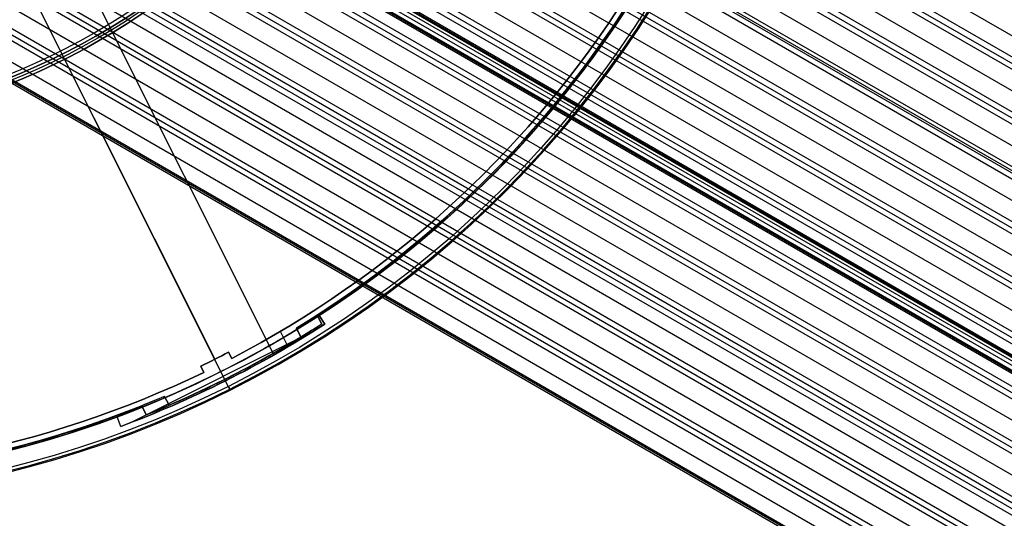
# Model space of a CAD drawing. Extents: x 19499 to 20475, y -6718 to -5871.
# Tile 40 of 60: x 20025 to 20167, y -6557 to -6485. Entities that reach past the tile are written whole.
import ezdxf

# ---------------------------------------------------------------- set-up
doc = ezdxf.new("R2010")
doc.units = 0
doc.layers.get('0').update_dxf_attribs({"linetype": 'CONTINUOUS'})
for name, color, linetype in [('BLANCO_METALICO', 7, 'CONTINUOUS'), ('COLOR', 7, 'CONTINUOUS'), ('LUZ', 7, 'CONTINUOUS')]:
    doc.layers.add(name, color=color, linetype=linetype)

msp = doc.modelspace()

# ---------------------------------------------------------------- linework, layer by layer
for p, q in [((20041.3, -6413.53, 60.68), (20454.3, -6651.98, 60.68)), ((20040.49, -6417.04, 61.48), (20452.58, -6654.96, 61.48)), ((20452.97, -6654.28, 61.06), (20040.68, -6416.25, 61.06)), ((20452.19, -6655.63, 61.9), (20040.29, -6417.82, 61.9)), ((20039.47, -6420.42, 62.27), (20450.86, -6657.93, 62.27)), ((20038.25, -6423.68, 63.06), (20449.14, -6660.91, 63.06)), ((20449.53, -6660.24, 62.64), (20038.54, -6422.95, 62.64)), ((20448.76, -6661.58, 63.49), (20037.95, -6424.4, 63.49)), ((20036.83, -6426.83, 63.86), (20447.43, -6663.88, 63.86)), ((20033.42, -6432.79, 65.44), (20443.99, -6669.83, 65.44)), ((20031.42, -6435.6, 66.24), (20442.27, -6672.81, 66.24)), ((20442.66, -6672.14, 65.81), (20031.89, -6434.98, 65.81)), ((20441.88, -6673.48, 66.66), (20030.93, -6436.22, 66.66)), ((20046.99, -6436.66, 64.65), (20445.71, -6666.86, 64.65)), ((20445.85, -6666.62, 66.4), (20047.14, -6436.43, 66.4)), ((20446.1, -6666.19, 64.23), (20047.21, -6435.89, 64.23)), ((20029.22, -6438.3, 67.03), (20440.55, -6675.79, 67.03)), ((20445.32, -6667.53, 65.07), (20046.53, -6437.29, 65.07)), ((20026.82, -6440.89, 67.82), (20438.84, -6678.76, 67.82)), ((20439.22, -6678.09, 67.4), (20027.39, -6440.32, 67.4)), ((20438.45, -6679.43, 68.25), (20026.24, -6441.45, 68.25)), ((20024.21, -6443.35, 68.62), (20437.12, -6681.74, 68.62)), ((20435.79, -6684.04, 68.99), (20022.06, -6445.17, 68.99)), ((20019.09, -6447.04, 72.53), (20434.24, -6686.73, 72.53)), ((20434.32, -6686.58, 73.26), (20019.17, -6446.89, 73.26)), ((20435.01, -6685.39, 69.83), (20020.68, -6446.17, 69.83)), ((20021.38, -6445.68, 69.41), (20435.4, -6684.71, 69.41)), ((20017.17, -6448.38, 72.25), (20433.18, -6688.56, 72.25)), ((20433.26, -6688.41, 72.98), (20017.25, -6448.23, 72.98)), ((20433.35, -6688.27, 73.71), (20017.34, -6448.08, 73.71)), ((20018.3, -6447.87, 70.2), (20433.68, -6687.69, 70.2)), ((20433.95, -6687.23, 74.46), (20018.38, -6447.3, 74.46)), ((20434.15, -6686.87, 71.8), (20019.01, -6447.19, 71.8)), ((20014.96, -6449.91, 71), (20431.96, -6690.66, 71)), ((20015.76, -6449.48, 70.57), (20432.35, -6689.99, 70.57)), ((20431.58, -6691.34, 71.42), (20014.13, -6450.33, 71.42)), ((20011.32, -6451.77, 71.79), (20430.25, -6693.64, 71.79)), ((20428.14, -6697.29, 73.01), (20006.34, -6453.76, 73.01)), ((20007.33, -6453.44, 72.58), (20428.53, -6696.62, 72.58)), ((20428.92, -6695.94, 72.16), (20008.3, -6453.1, 72.16)), ((20002.94, -6454.87, 73.38), (20426.81, -6699.59, 73.38)), ((20424.29, -6703.96, 76.35), (19995.08, -6456.15, 76.35)), ((19996.79, -6456.18, 74.59), (20424.7, -6703.24, 74.59)), ((19998.04, -6456.01, 74.17), (20425.09, -6702.57, 74.17)), ((19999.25, -6455.81, 73.75), (20425.48, -6701.9, 73.75)), ((19986.93, -6461.5, 76.55), (20419.94, -6711.49, 76.55)), ((19985.6, -6463.8, 76.92), (20418.61, -6713.8, 76.92)), ((19984.83, -6465.15, 77.77), (20417.8, -6715.13, 77.77)), ((19985.22, -6464.48, 77.34), (20418.22, -6714.47, 77.34)), ((20006.92, -6465.1, 74.96), (20423.37, -6705.54, 74.96)), ((19983.5, -6467.45, 78.14), (20415.63, -6716.94, 78.14)), ((20421.27, -6709.19, 76.18), (20003.63, -6468.07, 76.18)), ((20005.29, -6468.13, 75.76), (20421.66, -6708.52, 75.76)), ((20006.11, -6467.71, 75.33), (20422.04, -6707.85, 75.33)), ((20409.98, -6716.75, 78.51), (19982.17, -6469.75, 78.51)), ((20410.09, -6716.55, 79.48), (19982.28, -6469.56, 79.48)), ((20410.2, -6716.36, 80.46), (19982.39, -6469.37, 80.46))]:
    msp.add_line(p, q)
at = {"layer": 'BLANCO_METALICO', "extrusion": (0, 0, -1)}
for centre, radius in [((-19986.98, -6401.43, -171.65), 99.5), ((-19986.98, -6401.43, -170.84), 99.5), ((-19986.98, -6401.43, -169.28), 99.5), ((-19986.98, -6401.43, -171.65), 99.1), ((-19986.98, -6401.43, -170.03), 98.7), ((-19986.98, -6401.43, -168.53), 98.7), ((-19986.98, -6401.43, -167.23), 98.2), ((-19986.98, -6401.43, -168.03), 98.2)]:
    msp.add_arc(centre, radius, 180, 0, dxfattribs=at)
at = {"layer": 'BLANCO_METALICO'}
for centre, radius, end in [((19986.98, -6401.43, 170.03), 99.5, 0), ((19986.98, -6401.43, 168.53), 99.5, 360), ((19986.98, -6401.43, 171.65), 98.7, 0), ((19986.98, -6401.43, 170.84), 98.7, 360)]:
    msp.add_arc(centre, radius, 180, end, dxfattribs=at)
at = {"layer": 'COLOR'}
for p, q in [((20014.35, -6456.04, 26.2), (20053.29, -6533.74, -10.84)), ((20020.58, -6468.48, 22.45), (20055.25, -6537.67, -10.54)), ((20068.38, -6527.42, -30.6), (20068.38, -6527.42, -34.1)), ((20068.38, -6527.42, -30.6), (20069.19, -6528.66, -30.6)), ((20068.38, -6527.42, -34.1), (20069.19, -6528.66, -34.1)), ((20069.19, -6528.66, -32.35), (20068.38, -6527.42, -32.35)), ((20068.78, -6528.04, -34.1), (20068.78, -6528.04, -30.6)), ((20067.84, -6529.52, -34.1), (20041.2, -6542.87, -34.1)), ((20069.19, -6528.66, -34.1), (20069.19, -6528.66, -30.6)), ((20063.89, -6531.93, -30.6), (20062.78, -6529.71, -30.6)), ((20053.29, -6533.74, -10.84), (20053.29, -6533.74, -30.6)), ((20055.29, -6532.72, -10.84), (20055.74, -6533.61, -11.27)), ((20055.29, -6532.72, -30.6), (20055.29, -6532.72, -10.84)), ((20055.29, -6532.72, -30.6), (20055.74, -6533.61, -30.6)), ((20055.74, -6533.61, -20.72), (20055.29, -6532.72, -20.72)), ((20055.51, -6533.17, -30.6), (20055.51, -6533.17, -11.06)), ((20055.74, -6533.61, -11.27), (20055.74, -6533.61, -30.6)), ((20051.72, -6535.63, -11.27), (20051.27, -6534.73, -10.84)), ((20051.27, -6534.73, -10.84), (20051.27, -6534.73, -30.6)), ((20051.72, -6535.63, -30.6), (20051.27, -6534.73, -30.6)), ((20051.27, -6534.73, -20.72), (20051.72, -6535.63, -20.72)), ((20051.49, -6535.18, -30.6), (20051.49, -6535.18, -11.06)), ((20051.72, -6535.63, -30.6), (20051.72, -6535.63, -11.27)), ((20054.18, -6535.53, -34.1), (20054.18, -6535.53, -35.8)), ((20055.53, -6538.21, -35.8), (20054.18, -6535.53, -35.8)), ((20054.85, -6536.86, -34.1), (20054.18, -6535.53, -34.1)), ((20054.85, -6536.86, -30.6), (20054.85, -6536.86, -34.1)), ((20055.53, -6538.21, -35.8), (20055.53, -6538.21, -11.46)), ((20039.18, -6542.05, -34.1), (20039.18, -6542.05, -30.6)), ((20039.7, -6543.44, -34.1), (20039.18, -6542.05, -34.1)), ((20039.7, -6543.44, -30.6), (20039.18, -6542.05, -30.6)), ((20039.7, -6543.44, -32.35), (20039.18, -6542.05, -32.35)), ((20039.44, -6542.74, -34.1), (20039.44, -6542.74, -30.6)), ((20039.7, -6543.44, -30.6), (20039.7, -6543.44, -34.1))]:
    msp.add_line(p, q, dxfattribs=at)
for centre, radius, start, end in [((19986.98, -6401.43, -11.46), 153, 206.6184, 26.6184), ((19986.98, -6401.43, -35.8), 153, 206.6184, 26.6184), ((19986.98, -6401.43, -23.63), 153, 206.6184, 26.6184), ((19986.98, -6401.43, -10.91), 152.83, 206.6184, 26.6184), ((19986.98, -6401.43, -35.8), 150, 206.6184, 26.6184), ((19986.98, -6401.43, -11.27), 149, 297.4837, 355.7532), ((19986.98, -6401.43, -30.6), 149, 297.4837, 355.7532), ((19986.98, -6401.43, -11.27), 149, 237.4837, 295.7532), ((19986.98, -6401.43, -30.6), 149, 237.4837, 295.7532), ((19986.98, -6401.43, -34.1), 151.48, 290.3684, 302.8684), ((19986.98, -6401.43, -10.84), 148, 295.7473, 297.4895), ((19986.98, -6401.43, -30.6), 148, 295.7473, 297.4895)]:
    msp.add_arc(centre, radius, start, end, dxfattribs=at)
at = {"layer": 'COLOR', "extrusion": (0, 0, -1)}
for centre, radius, start, end in [((-19986.98, -6401.43, 10.54), 152.39, 153.3816, 333.3816), ((-19986.98, -6401.43, -18.69), 83.82, 153.3816, 333.3816), ((-19986.98, -6401.43, 20.93), 149, 184.2468, 242.5163), ((-19986.98, -6401.43, 30.6), 150, 189.6316, 237.1316), ((-19986.98, -6401.43, 33.2), 150, 189.6316, 237.1316), ((-19986.98, -6401.43, 20.93), 149, 244.2468, 302.5163), ((-19986.98, -6401.43, 34.1), 150, 237.1316, 249.6316), ((-19986.98, -6401.43, 30.6), 151.48, 237.1316, 249.6316), ((-19986.98, -6401.43, 32.35), 151.48, 237.1316, 249.6316), ((-19986.98, -6401.43, 20.72), 148, 242.5105, 244.2527), ((-19986.98, -6401.43, 30.6), 150, 249.6316, 297.1316), ((-19986.98, -6401.43, 33.2), 150, 249.6316, 297.1316)]:
    msp.add_arc(centre, radius, start, end, dxfattribs=at)
at = {"layer": 'COLOR', "extrusion": (0.89401, 0.448047, 1.52302e-12)}
msp.add_arc((-14830.04, -11.46, 15000.42), 1, 113.0851, 180, dxfattribs=at)
at = {"layer": 'LUZ'}
for p, q in [((19926.29, -6262.89, -31.05), (20061.76, -6532.9, -31.05)), ((19926.29, -6262.89, -32.55), (20061.76, -6532.9, -32.55)), ((20068.1, -6527.36, -32.55), (20068.78, -6528.65, -32.55)), ((20068.1, -6527.36, -34.05), (20068.78, -6528.65, -34.05)), ((20068.1, -6527.36, -34.05), (20068.1, -6527.36, -32.55)), ((20068.78, -6528.65, -33.3), (20068.1, -6527.36, -33.3)), ((20068.44, -6528, -34.05), (20068.44, -6528, -32.55)), ((20065.09, -6529.25, -31.05), (20065.74, -6530.55, -31.05)), ((20065.09, -6529.25, -31.05), (20065.09, -6529.25, -32.55)), ((20065.74, -6530.55, -32.55), (20065.09, -6529.25, -32.55)), ((20065.09, -6529.25, -31.8), (20065.74, -6530.55, -31.8)), ((20068.78, -6528.65, -34.05), (20068.78, -6528.65, -32.55)), ((20065.42, -6529.9, -32.55), (20065.42, -6529.9, -31.05)), ((20065.74, -6530.55, -32.55), (20065.74, -6530.55, -31.05)), ((20057.99, -6534.97, -32.55), (20057.99, -6534.97, -34.05)), ((20054.8, -6536.62, -32.55), (20054.8, -6536.62, -31.05)), ((20046.03, -6539.1, -34.05), (20046.03, -6539.1, -32.55)), ((20046.71, -6540.38, -32.55), (20046.03, -6539.1, -32.55)), ((20046.71, -6540.38, -34.05), (20046.03, -6539.1, -34.05)), ((20046.03, -6539.1, -33.3), (20046.71, -6540.38, -33.3)), ((20043.4, -6541.76, -31.05), (20042.75, -6540.46, -31.05)), ((20042.75, -6540.46, -32.55), (20042.75, -6540.46, -31.05)), ((20042.75, -6540.46, -32.55), (20043.4, -6541.76, -32.55)), ((20042.75, -6540.46, -31.8), (20043.4, -6541.76, -31.8)), ((20046.37, -6539.74, -34.05), (20046.37, -6539.74, -32.55)), ((20046.71, -6540.38, -34.05), (20046.71, -6540.38, -32.55)), ((20043.07, -6541.11, -32.55), (20043.07, -6541.11, -31.05)), ((20043.4, -6541.76, -32.55), (20043.4, -6541.76, -31.05))]:
    msp.add_line(p, q, dxfattribs=at)
at = {"layer": 'LUZ', "extrusion": (0, 0, -1)}
for centre, radius, start, end in [((-19986.98, -6401.43, 31.05), 149.8, 188.142, 238.5689), ((-19986.98, -6401.43, 32.55), 149.8, 211.9974, 237.2108), ((-19986.98, -6401.43, 34.05), 149.8, 211.9974, 237.2108), ((-19986.98, -6401.43, 33.3), 149.8, 211.9974, 237.2108), ((-19986.98, -6401.43, 34.05), 151.25, 237.2568, 246.738), ((-19986.98, -6401.43, 33.3), 151.25, 237.2568, 246.738), ((-19986.98, -6401.43, 32.55), 151.25, 237.2568, 238.6149), ((-19986.98, -6401.43, 31.05), 151.25, 238.6149, 248.0961), ((-19986.98, -6401.43, 32.55), 151.25, 238.6149, 246.738), ((-19986.98, -6401.43, 31.05), 149.8, 248.142, 298.5689), ((-19986.98, -6401.43, 34.05), 149.8, 246.784, 297.2108), ((-19986.98, -6401.43, 32.55), 149.8, 248.142, 297.2108), ((-19986.98, -6401.43, 33.3), 149.8, 246.784, 297.2108), ((-19986.98, -6401.43, 32.55), 149.8, 246.784, 248.142)]:
    msp.add_arc(centre, radius, start, end, dxfattribs=at)
at = {"layer": 'LUZ'}
for centre, radius, start, end in [((19986.98, -6401.43, -31.8), 149.8, 301.4311, 351.858), ((19986.98, -6401.43, -32.55), 149.8, 302.7892, 328.0026), ((19986.98, -6401.43, -32.55), 149.8, 301.4311, 302.7892), ((19986.98, -6401.43, -31.8), 151.25, 291.9039, 301.3851), ((19986.98, -6401.43, -32.55), 151.25, 293.262, 301.3851), ((19986.98, -6401.43, -31.8), 149.8, 241.4311, 291.858), ((19986.98, -6401.43, -32.55), 149.8, 242.7892, 291.858), ((19986.98, -6401.43, -32.55), 151.25, 291.9039, 293.262)]:
    msp.add_arc(centre, radius, start, end, dxfattribs=at)

doc.saveas('drawing.dxf')
